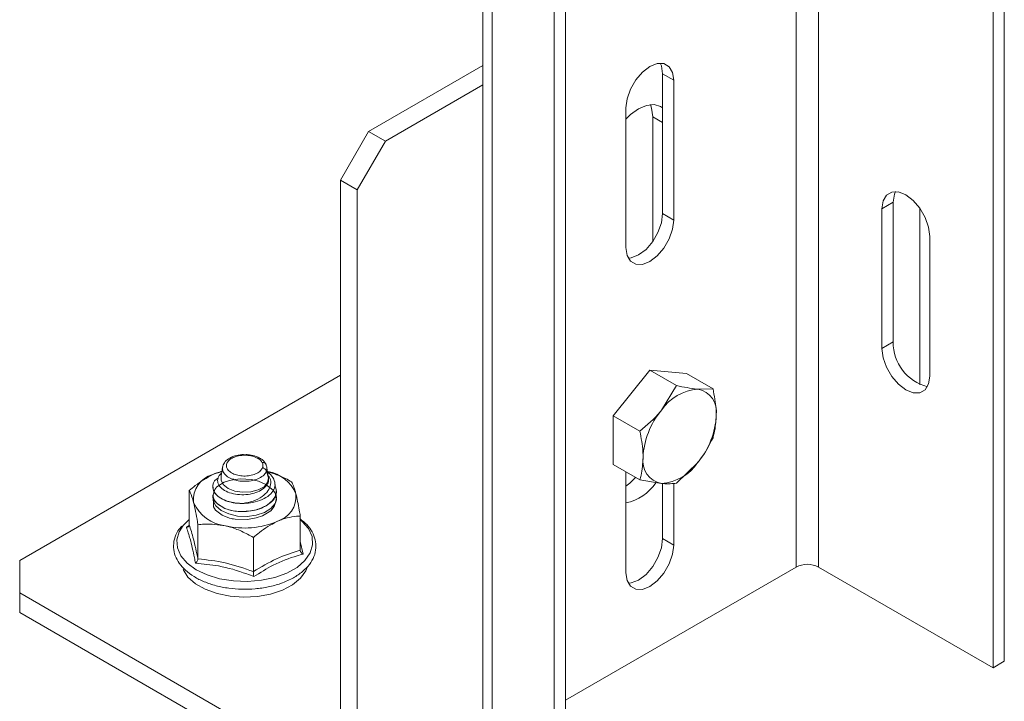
# Model space of a CAD drawing. Header units: millimetres. Extents: x 15 to 1486, y -3131 to -190.
# Tile 3 of 83: x 41 to 165, y -2921 to -2835. Entities that reach past the tile are written whole.
import ezdxf

# ---------------------------------------------------------------- set-up
doc = ezdxf.new("R2010")
doc.units = ezdxf.units.MM

msp = doc.modelspace()

# ---------------------------------------------------------------- linework, layer by layer
at = {"color": 7, "linetype": 'Continuous', "lineweight": 15}
for p, q in [((99.59, -1945.69), (99.59, -2925.74)), ((100.76, -1947.32), (100.76, -2927.37)), ((109.95, -1950.99), (109.95, -2931.05)), ((108.54, -1951.81), (108.54, -2931.86)), ((163.69, -2697.22), (163.69, -2916.35)), ((165.11, -2698.04), (165.11, -2915.54)), ((85.21, -2848.98), (99.59, -2840.68)), ((123.57, -2842.55), (122.16, -2841.74)), ((122.16, -2841.74), (122.16, -2859.29)), ((87.33, -2850.21), (99.59, -2843.13)), ((123.57, -2842.55), (123.57, -2860.11)), ((117.56, -2863.58), (117.56, -2846.02)), ((120.92, -2847.15), (120.92, -2862.81)), ((81.68, -2855.11), (85.21, -2848.98)), ((85.21, -2848.98), (87.33, -2850.21)), ((87.33, -2850.21), (83.8, -2856.33)), ((83.8, -2856.33), (81.68, -2855.11)), ((81.68, -2928.59), (81.68, -2855.11)), ((83.8, -2929.82), (83.8, -2856.33)), ((149.73, -2858.69), (151.14, -2857.87)), ((151.14, -2875.42), (151.14, -2857.87)), ((123.57, -2860.11), (122.16, -2859.29)), ((149.73, -2876.24), (149.73, -2858.69)), ((154.51, -2880.81), (154.51, -2858.64)), ((155.74, -2862.16), (155.74, -2879.71)), ((149.73, -2876.24), (151.14, -2875.42)), ((115.97, -2884.7), (120.57, -2878.99)), ((120.57, -2878.99), (123.9, -2880.91)), ((120.57, -2878.99), (125.16, -2879.4)), ((41.37, -2902.88), (81.68, -2879.61)), ((125.16, -2879.4), (128.5, -2881.32)), ((123.9, -2880.91), (122.02, -2884.01)), ((128.5, -2881.32), (126.61, -2881.36)), ((115.97, -2884.7), (119.31, -2886.63)), ((115.97, -2890.83), (115.97, -2884.7)), ((66.67, -2891.7), (66.62, -2891.72)), ((72.34, -2890.88), (72.34, -2890.88)), ((72.36, -2891.68), (72.36, -2891.68)), ((72.65, -2892.48), (72.37, -2891.68)), ((72.61, -2892.38), (72.44, -2891.23)), ((115.97, -2890.83), (119.31, -2892.76)), ((123.9, -2893.17), (126.61, -2890.55)), ((117.56, -2904.41), (117.56, -2891.75)), ((119.31, -2892.76), (122.02, -2893.2)), ((62.68, -2898.39), (62.68, -2894.09)), ((65.65, -2893.65), (65.65, -2893.66)), ((73.65, -2894.17), (73.65, -2894.16)), ((122.16, -2893.21), (122.16, -2900.12)), ((123.57, -2893.18), (123.57, -2900.94)), ((65.65, -2894.67), (65.65, -2894.68)), ((76.63, -2901.59), (76.63, -2897.29)), ((62.32, -2898.71), (62.66, -2898.5)), ((63.77, -2902.68), (63.77, -2898.38)), ((70.74, -2904.28), (70.74, -2899.98)), ((123.57, -2900.94), (122.16, -2900.12)), ((41.37, -2902.88), (41.37, -2906.96)), ((138.94, -2903.7), (109.95, -2920.43)), ((163.69, -2916.35), (141.77, -2903.7)), ((41.37, -2906.96), (80.26, -2929.41)), ((41.37, -2906.96), (41.37, -2909.41)), ((41.37, -2909.41), (80.26, -2931.86)), ((163.69, -2916.35), (165.11, -2915.54))]:
    msp.add_line(p, q, dxfattribs=at)
at = {"color": 8, "linetype": 'Continuous', "lineweight": 15}
for p, q in [((138.94, -2682.93), (138.94, -2903.7)), ((141.77, -2684.57), (141.77, -2903.7)), ((122.16, -2847.86), (120.92, -2847.15)), ((76.63, -2900.48), (76.99, -2902.08))]:
    msp.add_line(p, q, dxfattribs=at)
at = {"color": 7, "linetype": 'Continuous', "lineweight": 15, "flags": 128}
for points in [[(117.56, -2846.02), (117.71, -2844.87), (118.14, -2843.65), (118.8, -2842.5), (119.64, -2841.52), (120.57, -2840.82), (121.5, -2840.45), (122.33, -2840.46), (123, -2840.85), (123.42, -2841.57), (123.57, -2842.55)], [(121.86, -2840.41), (122.01, -2840.75), (122.16, -2841.74)], [(122.16, -2846.03), (121.9, -2845.85), (121.1, -2845.61), (120.16, -2845.7), (119.15, -2846.13), (118.15, -2846.86), (117.56, -2847.44)], [(120.63, -2845.61), (120.79, -2846.06), (120.92, -2847.15)], [(149.73, -2858.69), (149.87, -2857.7), (150.3, -2856.98), (150.97, -2856.59), (151.8, -2856.58), (152.73, -2856.95), (153.66, -2857.66), (154.5, -2858.63), (155.16, -2859.78), (155.59, -2861), (155.74, -2862.16)], [(151.14, -2857.87), (151.29, -2856.88), (151.44, -2856.54)], [(122.16, -2859.29), (122.01, -2860.45), (121.58, -2861.66), (120.92, -2862.82), (120.08, -2863.79), (119.15, -2864.5), (118.22, -2864.86), (117.86, -2864.91)], [(123.57, -2860.11), (123.42, -2861.27), (123, -2862.48), (122.33, -2863.63), (121.5, -2864.61), (120.57, -2865.31), (119.64, -2865.68), (118.8, -2865.67), (118.14, -2865.29), (117.71, -2864.57), (117.56, -2863.58)], [(155.74, -2879.71), (155.59, -2880.7), (155.16, -2881.42), (154.5, -2881.8), (153.66, -2881.81), (152.73, -2881.45), (151.8, -2880.74), (150.97, -2879.76), (150.3, -2878.61), (149.87, -2877.4), (149.73, -2876.24)], [(65.63, -2892.09), (66.33, -2891.82), (66.89, -2891.64)], [(65.68, -2894.68), (65.73, -2896.12), (65.99, -2896.56), (66.81, -2897.2), (67.73, -2897.55), (67.99, -2897.61), (68.06, -2897.63), (68.06, -2897.63), (68.07, -2897.63), (68.07, -2897.63), (68.07, -2897.63), (68.07, -2897.63), (68.07, -2897.63), (68.07, -2897.63), (68.07, -2897.63), (68.07, -2897.63), (68.07, -2897.63), (68.07, -2897.63), (68.07, -2897.63), (68.1, -2897.64), (68.23, -2897.66), (68.46, -2897.7), (69.98, -2897.73), (71.1, -2897.54), (71.89, -2897.26), (72.92, -2896.63), (73.37, -2896.1), (73.65, -2895.25), (73.52, -2894.56), (73.38, -2894.29), (73.21, -2894.06), (72.31, -2893.32), (71.37, -2892.92), (70.52, -2892.72), (69.08, -2892.63), (68.18, -2892.73), (67.74, -2892.83), (67.06, -2893.06), (66.26, -2893.55), (66.12, -2893.68), (66.06, -2893.75), (66.04, -2893.76), (66.04, -2893.77), (66.04, -2893.77), (66.04, -2893.77), (66.04, -2893.77), (66.04, -2893.77), (66.04, -2893.77), (66.04, -2893.77), (66.04, -2893.77), (66.04, -2893.77), (66.03, -2893.77), (66.03, -2893.78), (65.89, -2893.96), (65.66, -2894.75), (65.85, -2895.34), (66.22, -2895.78), (67.17, -2896.34), (68, -2896.6), (68.43, -2896.67), (69.19, -2896.74), (70.44, -2896.66), (70.96, -2896.55), (71.28, -2896.47), (72.49, -2895.93), (73.16, -2895.36), (73.52, -2894.8), (73.6, -2894.17)], [(72.65, -2892.48), (72.53, -2893.07), (72.08, -2893.61), (71.35, -2894.02), (70.41, -2894.26), (69.39, -2894.31), (68.4, -2894.16), (67.55, -2893.82), (66.95, -2893.34), (66.67, -2892.77), (66.67, -2892.43)], [(118.75, -2892.44), (118.04, -2893.16), (117.56, -2893.55)], [(65.69, -2894.74), (65.7, -2895.37), (66.04, -2896.03), (66.71, -2896.6), (67.64, -2897.03), (68.75, -2897.29), (69.94, -2897.34), (71.1, -2897.19), (72.13, -2896.85)], [(72.13, -2896.85), (72.95, -2896.35), (73.47, -2895.73), (73.65, -2895.05), (73.61, -2894.69)], [(62.68, -2897.74), (62.09, -2898.3), (61.92, -2898.5)], [(122.16, -2900.12), (122.01, -2901.28), (121.58, -2902.49), (120.92, -2903.64), (120.08, -2904.62), (119.15, -2905.33), (118.22, -2905.69), (117.86, -2905.73)], [(123.57, -2900.94), (123.42, -2902.09), (123, -2903.31), (122.33, -2904.46), (121.5, -2905.44), (120.57, -2906.14), (119.64, -2906.51), (118.8, -2906.5), (118.14, -2906.11), (117.71, -2905.39), (117.56, -2904.41)], [(77.53, -2903.68), (77.32, -2904.19), (76.66, -2905.11), (75.66, -2905.93), (74.38, -2906.6), (72.89, -2907.1), (71.24, -2907.4), (69.51, -2907.49), (67.8, -2907.37), (66.17, -2907.03), (64.7, -2906.5), (63.47, -2905.8), (62.52, -2904.97), (61.91, -2904.03)]]:
    msp.add_lwpolyline(points, dxfattribs=at)
at = {"color": 8, "linetype": 'Continuous', "lineweight": 15, "flags": 128}
for points in [[(74.95, -2904.46), (76.23, -2903.74), (77.22, -2902.88), (77.88, -2901.92), (78.18, -2900.91), (78.11, -2899.88), (77.67, -2898.88), (76.88, -2897.96), (76.63, -2897.74)], [(61.92, -2898.5), (61.43, -2899.26), (61.13, -2900.27), (61.2, -2901.3), (61.64, -2902.3), (62.43, -2903.23), (63.54, -2904.04), (64.92, -2904.69), (66.5, -2905.17), (68.22, -2905.45), (70, -2905.52), (71.77, -2905.37), (73.44, -2905.01), (74.95, -2904.46)]]:
    msp.add_lwpolyline(points, dxfattribs=at)
at = {"color": 7, "linetype": 'Continuous', "lineweight": 15}
for centre, radius, start, end in [((156.89, -2875.48), 5.75, 179.4765, 255.4469), ((126.97, -2887.28), 5.93, 93.4295, 146.5651), ((126.09, -2884.17), 2.86, 350.7481, 79.4532), ((129.68, -2890.39), 9.98, 140.2279, 177.3607), ((118.94, -2884.17), 9.98, 320.2279, 357.3607), ((122.54, -2890.39), 2.86, 170.7481, 259.4532), ((71.68, -2896.4), 4.8, 23.3897, 79.4353), ((121.66, -2887.28), 5.93, 273.4295, 326.5651), ((66.48, -2895.25), 3.27, 105.1459, 185.715), ((116.43, -2889.92), 5.83, 281.178, 326.7015), ((72.83, -2894.82), 3.27, 285.1459, 5.715), ((67.8, -2893.55), 5.01, 203.9386, 263.745), ((69.65, -2888.8), 6.92, 267.9211, 269.5573), ((69.63, -2888.34), 10.46, 256.8404, 292.7965), ((140.36, -2906.43), 3.07, 62.6097, 117.3903)]:
    msp.add_arc(centre, radius, start, end, dxfattribs=at)
for points, knots in [([(126.61, -2881.36), (126.56, -2881.35), (125.78, -2881.28), (124.81, -2881.09), (123.9, -2880.91)], [0, 0, 0, 0, 0.070215, 1, 1, 1, 1]), ([(128.91, -2884.63), (128.91, -2884.37), (128.88, -2883.32), (128.67, -2882.19), (128.5, -2881.32)], [0, 0, 0, 0, 0.241851, 1, 1, 1, 1]), ([(122.02, -2884.01), (121.96, -2884.08), (121.18, -2885.04), (120.21, -2885.86), (119.31, -2886.63)], [0, 0, 0, 0, 0.070215, 1, 1, 1, 1]), ([(128.5, -2887.45), (128.55, -2887.26), (128.8, -2886.4), (128.86, -2885.4), (128.91, -2884.63)], [0, 0, 0, 0, 0.2237133, 1, 1, 1, 1]), ([(119.31, -2886.63), (119.47, -2887.49), (119.69, -2888.63), (119.71, -2889.68), (119.72, -2889.93)], [0, 0, 0, 0, 0.758149, 1, 1, 1, 1]), ([(126.61, -2890.55), (126.67, -2890.48), (127.44, -2889.51), (127.99, -2888.45), (128.5, -2887.45)], [0, 0, 0, 0, 0.0702148, 1, 1, 1, 1]), ([(69.67, -2889.59), (69.55, -2889.58), (69.1, -2889.56), (68.36, -2889.73), (67.59, -2890.07), (67.08, -2890.56), (66.82, -2891.1), (66.88, -2891.43), (66.9, -2891.57)], [0, 0, 0, 0, 0.08374, 0.294909, 0.510011, 0.703123, 0.880997, 1, 1, 1, 1]), ([(71.3, -2890.05), (71.18, -2889.99), (70.88, -2889.83), (70.37, -2889.7), (69.73, -2889.64), (69.06, -2889.67), (68.34, -2889.86), (67.76, -2890.17), (67.41, -2890.57), (67.32, -2890.98), (67.43, -2891.37), (67.72, -2891.73), (68.27, -2892.04), (68.96, -2892.24), (69.73, -2892.29), (70.5, -2892.19), (71.17, -2891.95), (71.66, -2891.62), (71.81, -2891.35), (71.88, -2891.23)], [0, 0, 0, 0, 0.037686, 0.102527, 0.134593, 0.199414, 0.264525, 0.329266, 0.39314, 0.456137, 0.500097, 0.562774, 0.625458, 0.688084, 0.751245, 0.815307, 0.880156, 0.945261, 1, 1, 1, 1]), ([(71.52, -2890.02), (71.38, -2889.95), (71.01, -2889.75), (70.35, -2889.58), (69.86, -2889.58), (69.67, -2889.59)], [0, 0, 0, 0, 0.280298, 0.721615, 1, 1, 1, 1]), ([(71.54, -2890.02), (71.52, -2890.01), (71.46, -2889.99), (71.38, -2890.01), (71.32, -2890.03), (71.3, -2890.04), (71.3, -2890.05)], [0, 0, 0, 0, 0.3762947, 0.8032402, 0.9253073, 1, 1, 1, 1]), ([(71.86, -2890.59), (71.83, -2890.54), (71.76, -2890.41), (71.6, -2890.24), (71.43, -2890.12), (71.32, -2890.06), (71.3, -2890.05)], [0, 0, 0, 0, 0.261201, 0.600248, 0.914316, 1, 1, 1, 1]), ([(72.29, -2890.76), (72.27, -2890.72), (72.18, -2890.53), (71.92, -2890.24), (71.64, -2890.09), (71.54, -2890.03)], [0, 0, 0, 0, 0.15342, 0.695333, 1, 1, 1, 1]), ([(119.72, -2889.93), (119.67, -2890.71), (119.6, -2891.71), (119.36, -2892.57), (119.31, -2892.76)], [0, 0, 0, 0, 0.7762867, 1, 1, 1, 1]), ([(66.86, -2891.19), (66.84, -2891.3), (66.78, -2891.72), (66.72, -2892.13), (66.67, -2892.43)], [0, 0, 0, 0, 0.2674195, 1, 1, 1, 1]), ([(68.22, -2892.68), (68.15, -2892.66), (67.79, -2892.57), (67.31, -2892.25), (66.96, -2891.81), (66.82, -2891.45), (66.88, -2891.26), (66.9, -2891.19)], [0, 0, 0, 0, 0.077395, 0.377334, 0.677112, 0.887326, 1, 1, 1, 1]), ([(71.86, -2890.59), (71.87, -2890.59), (71.89, -2890.58), (71.96, -2890.58), (72.08, -2890.59), (72.21, -2890.65), (72.31, -2890.75), (72.33, -2890.84), (72.34, -2890.88)], [0, 0, 0, 0, 0.038783, 0.090414, 0.317828, 0.545224, 0.772612, 1, 1, 1, 1]), ([(71.88, -2891.23), (71.91, -2891.14), (71.96, -2891), (71.94, -2890.79), (71.9, -2890.67), (71.86, -2890.6), (71.86, -2890.59)], [0, 0, 0, 0, 0.401298, 0.674876, 0.948413, 1, 1, 1, 1]), ([(72.36, -2891.68), (72.36, -2891.63), (72.34, -2891.54), (72.24, -2891.41), (72.11, -2891.3), (71.99, -2891.25), (71.91, -2891.23), (71.89, -2891.23), (71.88, -2891.23)], [0, 0, 0, 0, 0.224081, 0.448163, 0.672252, 0.896356, 0.961106, 1, 1, 1, 1]), ([(72.34, -2890.88), (72.34, -2890.88), (72.34, -2890.89), (72.38, -2890.97), (72.44, -2891.13), (72.45, -2891.39), (72.41, -2891.57), (72.37, -2891.68), (72.37, -2891.68)], [0, 0, 0, 0, 0.0000435, 0.0468114, 0.3229417, 0.6001376, 0.9999565, 1, 1, 1, 1]), ([(72.37, -2891.68), (72.36, -2891.68), (72.36, -2891.68), (72.36, -2891.68), (72.36, -2891.68)], [0, 0, 0, 0, 0.688281, 1, 1, 1, 1]), ([(62.68, -2894.09), (62.93, -2893.88), (63.87, -2893.07), (64.88, -2892.51), (65.63, -2892.09)], [0, 0, 0, 0, 0.263898, 1, 1, 1, 1]), ([(69.4, -2895.71), (69.14, -2895.7), (68.32, -2895.68), (67.03, -2895.34), (65.93, -2894.61), (65.54, -2893.66), (65.71, -2892.86), (66.26, -2892.57), (66.34, -2892.53)], [0, 0, 0, 0, 0.096324, 0.301718, 0.510562, 0.715827, 0.960364, 1, 1, 1, 1]), ([(65.63, -2892.09), (65.75, -2892.03), (66.08, -2891.88), (66.4, -2891.83), (66.59, -2891.8)], [0, 0, 0, 0, 0.3944056, 1, 1, 1, 1]), ([(72.65, -2892.48), (72.65, -2892.69), (72.65, -2893.11), (72.23, -2893.7), (71.53, -2894.18), (70.6, -2894.51), (69.53, -2894.65), (68.46, -2894.58), (67.49, -2894.31), (66.73, -2893.87), (66.28, -2893.3), (66.21, -2892.68), (66.39, -2892.19), (66.68, -2891.97), (66.75, -2891.92)], [0, 0, 0, 0, 0.083693, 0.167381, 0.251633, 0.338061, 0.424429, 0.513223, 0.602365, 0.692855, 0.784752, 0.876978, 0.971612, 1, 1, 1, 1]), ([(69.4, -2895.71), (69.85, -2895.63), (70.74, -2895.47), (71.85, -2894.9), (72.63, -2894.16), (72.96, -2893.36), (72.94, -2892.66), (72.67, -2892.31), (72.59, -2892.2)], [0, 0, 0, 0, 0.194573, 0.392896, 0.573832, 0.755165, 0.92144, 1, 1, 1, 1]), ([(72.43, -2891.76), (72.47, -2891.78), (72.83, -2891.96), (73.24, -2892.47), (73.53, -2893.21), (73.37, -2893.99), (72.8, -2894.7), (71.86, -2895.27), (70.74, -2895.62), (69.95, -2895.69), (69.6, -2895.71)], [0, 0, 0, 0, 0.015597, 0.156708, 0.297762, 0.441503, 0.586353, 0.732463, 0.881081, 1, 1, 1, 1]), ([(72.51, -2891.73), (73.28, -2891.97), (74.32, -2892.3), (75.29, -2892.86), (75.54, -2893.01)], [0, 0, 0, 0, 0.734579, 1, 1, 1, 1]), ([(63.22, -2895.58), (63.08, -2895.1), (62.89, -2894.47), (62.72, -2894.16), (62.68, -2894.09)], [0, 0, 0, 0, 0.769007, 1, 1, 1, 1]), ([(73.42, -2893.38), (73.55, -2893.76), (73.81, -2894.55), (72.97, -2895.71), (71.4, -2896.53), (69.78, -2896.77), (68.32, -2896.69), (67.02, -2896.36), (65.97, -2895.64), (65.51, -2894.86), (65.77, -2894.42), (65.85, -2894.27)], [0, 0, 0, 0, 0.129706, 0.264048, 0.399913, 0.533996, 0.588669, 0.705248, 0.823785, 0.940291, 1, 1, 1, 1]), ([(65.7, -2893.66), (65.69, -2893.75), (65.66, -2894.03), (65.95, -2894.53), (66.56, -2895.07), (67.46, -2895.46), (68.48, -2895.7), (69.21, -2895.71), (69.6, -2895.71)], [0, 0, 0, 0, 0.083488, 0.251436, 0.46176, 0.647481, 0.810628, 1, 1, 1, 1]), ([(75.54, -2893.01), (75.62, -2893.15), (75.77, -2893.44), (75.96, -2894.01), (76.06, -2894.41), (76.09, -2894.5)], [0, 0, 0, 0, 0.434794, 0.879848, 1, 1, 1, 1]), ([(122.02, -2893.2), (122.07, -2893.21), (122.84, -2893.27), (123.39, -2893.22), (123.9, -2893.17)], [0, 0, 0, 0, 0.070215, 1, 1, 1, 1]), ([(76.09, -2894.5), (76.23, -2895.14), (76.42, -2895.98), (76.59, -2897.05), (76.63, -2897.29)], [0, 0, 0, 0, 0.769007, 1, 1, 1, 1]), ([(63.77, -2898.38), (63.69, -2897.92), (63.54, -2897), (63.35, -2896.1), (63.25, -2895.67), (63.22, -2895.58)], [0, 0, 0, 0, 0.434794, 0.879848, 1, 1, 1, 1]), ([(73.68, -2897.98), (73.81, -2897.93), (74.75, -2897.52), (75.74, -2897.34), (76.56, -2897.3), (76.63, -2897.29)], [0, 0, 0, 0, 0.127944, 0.927356, 1, 1, 1, 1]), ([(75.08, -2905.4), (75.31, -2905.29), (75.98, -2904.96), (76.94, -2904.3), (77.82, -2903.4), (78.4, -2902.39), (78.65, -2901.32), (78.56, -2900.26), (78.16, -2899.26), (77.51, -2898.36), (76.88, -2897.86), (76.58, -2897.61)], [0, 0, 0, 0, 0.064235, 0.186478, 0.309168, 0.430702, 0.549018, 0.663801, 0.777459, 0.892633, 1, 1, 1, 1]), ([(61.75, -2898.55), (61.57, -2898.75), (61.13, -2899.25), (60.77, -2900.18), (60.65, -2901.25), (60.87, -2902.29), (61.39, -2903.26), (62.19, -2904.14), (63.25, -2904.93), (64.54, -2905.58), (66.02, -2906.07), (67.63, -2906.39), (69.3, -2906.52), (70.99, -2906.47), (72.63, -2906.22), (74.01, -2905.85), (74.77, -2905.53), (75.08, -2905.4)], [0, 0, 0, 0, 0.04587, 0.116422, 0.184793, 0.25158, 0.318302, 0.3865, 0.456463, 0.52739, 0.598472, 0.669425, 0.740264, 0.811071, 0.881941, 0.95296, 1, 1, 1, 1]), ([(62.32, -2898.71), (62.32, -2898.71), (62.37, -2898.71), (62.47, -2898.69), (62.59, -2898.61), (62.66, -2898.51), (62.68, -2898.43), (62.68, -2898.39)], [0, 0, 0, 0, 0.006853, 0.267585, 0.528633, 0.763832, 1, 1, 1, 1]), ([(63.46, -2903.22), (63.42, -2903), (63.2, -2901.87), (62.83, -2900.2), (62.48, -2899.17), (62.32, -2898.71)], [0, 0, 0, 0, 0.120964, 0.606826, 1, 1, 1, 1]), ([(62.68, -2898.39), (62.86, -2898.95), (63.22, -2900.1), (63.58, -2901.81), (63.77, -2902.68)], [0, 0, 0, 0, 0.49217, 1, 1, 1, 1]), ([(67.25, -2898.53), (66.33, -2898.4), (65.14, -2898.23), (64.02, -2898.35), (63.77, -2898.38)], [0, 0, 0, 0, 0.769007, 1, 1, 1, 1]), ([(70.74, -2899.98), (70.25, -2899.71), (69.26, -2899.17), (68.07, -2898.73), (67.4, -2898.56), (67.25, -2898.53)], [0, 0, 0, 0, 0.434794, 0.879848, 1, 1, 1, 1]), ([(70.74, -2899.98), (70.99, -2899.77), (71.93, -2898.96), (72.94, -2898.4), (73.68, -2897.98)], [0, 0, 0, 0, 0.263898, 1, 1, 1, 1]), ([(70.74, -2904.28), (71.71, -2903.7), (73.67, -2902.52), (75.63, -2901.9), (76.63, -2901.59)], [0, 0, 0, 0, 0.4921704, 1, 1, 1, 1]), ([(76.63, -2901.59), (76.63, -2901.64), (76.64, -2901.73), (76.72, -2901.86), (76.84, -2901.99), (76.94, -2902.05), (76.99, -2902.08), (76.99, -2902.08)], [0, 0, 0, 0, 0.236168, 0.471367, 0.732415, 0.993147, 1, 1, 1, 1]), ([(63.77, -2902.68), (63.76, -2902.72), (63.75, -2902.81), (63.68, -2902.96), (63.59, -2903.1), (63.5, -2903.19), (63.46, -2903.22), (63.46, -2903.22)], [0, 0, 0, 0, 0.236168, 0.471367, 0.732415, 0.993147, 1, 1, 1, 1]), ([(63.77, -2902.68), (64.91, -2902.8), (67.23, -2903.05), (69.56, -2903.86), (70.74, -2904.28)], [0, 0, 0, 0, 0.49217, 1, 1, 1, 1]), ([(76.99, -2902.08), (76.74, -2902.15), (75.49, -2902.48), (73.39, -2903.28), (71.6, -2904.41), (70.8, -2904.91)], [0, 0, 0, 0, 0.120964, 0.606826, 1, 1, 1, 1]), ([(70.8, -2904.91), (70.5, -2904.8), (69.04, -2904.22), (66.57, -2903.5), (64.42, -2903.31), (63.46, -2903.22)], [0, 0, 0, 0, 0.120964, 0.606826, 1, 1, 1, 1]), ([(70.74, -2904.28), (70.74, -2904.32), (70.74, -2904.42), (70.75, -2904.58), (70.77, -2904.75), (70.79, -2904.86), (70.8, -2904.91), (70.8, -2904.91)], [0, 0, 0, 0, 0.236168, 0.471367, 0.732415, 0.993147, 1, 1, 1, 1])]:
    msp.add_open_spline(points, degree=3, knots=knots, dxfattribs=at)
at = {"color": 8, "linetype": 'Continuous', "lineweight": 15}
msp.add_open_spline([(72.36, -2891.68), (72.36, -2891.68), (72.3, -2891.83), (72.09, -2892.15), (71.51, -2892.56), (70.69, -2892.85), (69.76, -2892.96), (68.89, -2892.91), (68.42, -2892.75), (68.22, -2892.68)], degree=3, knots=[0, 0, 0, 0, 0.000011, 0.151425, 0.33329, 0.514258, 0.693128, 0.86982, 1, 1, 1, 1], dxfattribs=at)

doc.saveas('drawing.dxf')
